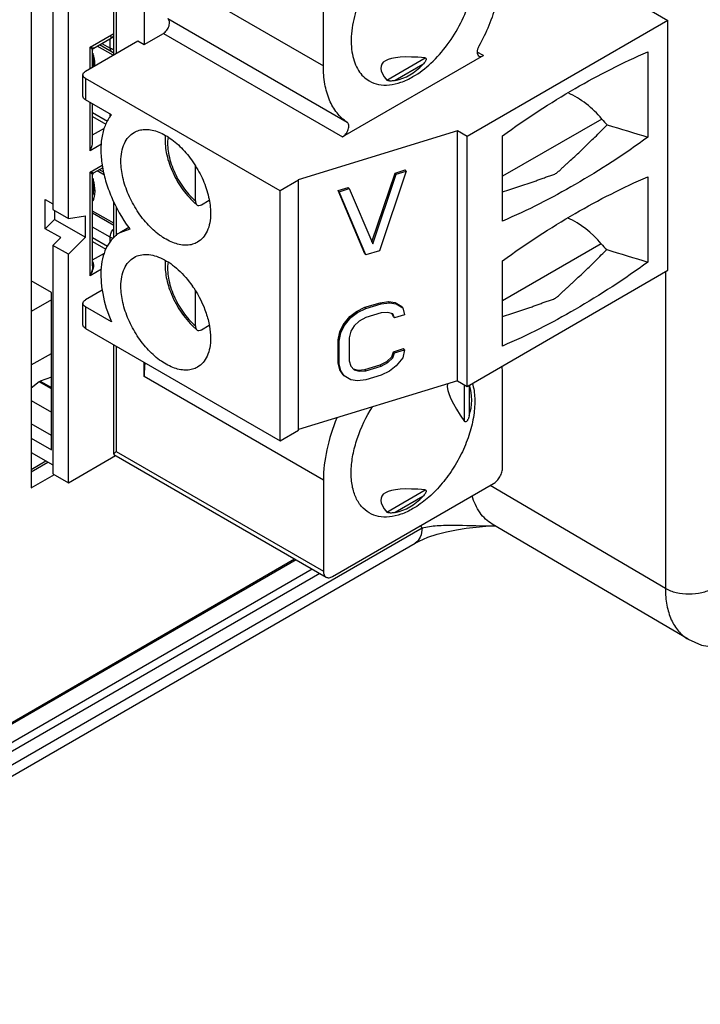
# Model space of a CAD drawing. Header units: inches. Extents: x 0 to 34, y 0 to 22.
# Tile 8 of 117: x 2.666 to 3.28, y 14.216 to 15.102. Entities that reach past the tile are written whole.
import ezdxf

# ---------------------------------------------------------------- set-up
doc = ezdxf.new("R2010")
doc.units = ezdxf.units.IN
doc.header["$LTSCALE"] = 1.87
doc.header["$MEASUREMENT"] = 0
doc.layers.get('0').update_dxf_attribs({"linetype": 'CONTINUOUS'})
doc.layers.add('02___PRT_ALL_AXES', color=7, linetype='CONTINUOUS')

msp = doc.modelspace()

# ---------------------------------------------------------------- linework, layer by layer
at = {"color": 7, "linetype": 'CONTINUOUS'}
for p, q in [((2.6769, 15.26134), (2.6769, 14.68075)), ((2.75121, 15.07067), (2.75121, 15.25934)), ((2.75352, 15.25041), (2.75352, 15.072)), ((2.77857, 15.15405), (2.94004, 15.06082)), ((2.77857, 15.15405), (2.77857, 15.08004)), ((2.94004, 15.06082), (2.94004, 15.14271)), ((3.19476, 15.13389), (3.25044, 15.10174)), ((2.96144, 15.00996), (2.79998, 15.10319)), ((3.25044, 15.10174), (3.06949, 14.99726)), ((3.25044, 14.87673), (3.25044, 15.10174)), ((2.77857, 15.08004), (2.79589, 15.09003)), ((2.79589, 15.09003), (2.95735, 14.99681)), ((2.72568, 15.05593), (2.773, 15.08325)), ((2.773, 15.08325), (2.77857, 15.08004)), ((2.75074, 15.0704), (2.7364, 15.07867)), ((2.75003, 15.07594), (2.74806, 15.07676)), ((2.74806, 15.07676), (2.75003, 15.07594)), ((3.08419, 15.07004), (3.07869, 15.07322)), ((3.23235, 15.07345), (3.23235, 14.99662)), ((2.73216, 15.06827), (2.7323, 15.06818)), ((2.73281, 15.06146), (2.73216, 15.06184)), ((3.08419, 15.07004), (2.95735, 14.99681)), ((2.99707, 15.048), (3.03165, 15.06797)), ((3.02955, 15.06193), (3.00481, 15.04764)), ((2.72337, 15.03343), (2.72337, 15.05271)), ((2.90106, 14.94823), (2.72568, 15.0495)), ((2.72568, 15.0495), (2.72568, 15.03021)), ((2.74914, 15.01666), (2.72568, 15.03021)), ((3.19084, 15.01294), (3.1015, 14.96136)), ((3.06086, 15.00224), (2.91728, 14.95816)), ((3.06949, 14.99726), (3.06086, 15.00224)), ((3.06086, 14.77723), (3.06086, 15.00224)), ((3.06949, 14.77225), (3.06949, 14.99726)), ((3.1015, 14.92108), (3.1015, 14.9979)), ((2.74275, 14.9625), (2.73634, 14.9662)), ((2.82478, 14.93918), (2.82478, 14.97067)), ((2.98376, 14.90233), (3.00474, 14.96428)), ((3.01476, 14.96607), (2.99052, 14.89434)), ((3.00474, 14.96428), (3.01383, 14.96707)), ((3.00567, 14.96328), (3.00474, 14.96428)), ((3.00567, 14.96328), (3.01476, 14.96607)), ((3.01476, 14.96607), (3.01383, 14.96707)), ((2.73216, 14.95576), (2.7323, 14.95568)), ((2.91777, 14.95788), (2.90106, 14.94823)), ((2.91728, 14.95816), (2.91777, 14.95788)), ((2.91777, 14.73287), (2.91777, 14.95788)), ((2.98446, 14.90069), (3.00567, 14.96328)), ((3.23235, 14.96094), (3.23235, 14.88412)), ((2.73281, 14.94895), (2.73216, 14.94933)), ((2.90106, 14.72322), (2.90106, 14.94823)), ((2.95325, 14.94847), (2.96234, 14.95126)), ((2.95417, 14.94747), (2.95325, 14.94847)), ((2.97748, 14.89162), (2.95325, 14.94847)), ((2.95417, 14.94747), (2.96326, 14.95026)), ((2.97841, 14.89062), (2.95417, 14.94747)), ((2.96326, 14.95026), (2.96234, 14.95126)), ((2.96326, 14.95026), (2.98446, 14.90069)), ((2.73388, 14.94527), (2.73353, 14.94294)), ((2.75121, 14.90602), (2.75121, 14.93849)), ((2.83035, 14.93579), (2.83724, 14.93976)), ((2.75121, 14.91904), (2.73216, 14.93004)), ((2.75352, 14.93395), (2.75352, 14.90791)), ((2.76492, 14.91528), (2.75672, 14.91055)), ((2.76574, 14.91386), (2.75672, 14.91055)), ((2.99052, 14.89434), (2.97841, 14.89062)), ((3.19031, 14.90061), (3.1015, 14.84934)), ((2.97841, 14.89062), (2.97748, 14.89162)), ((3.1015, 14.80857), (3.1015, 14.8854)), ((3.06949, 14.77225), (3.25044, 14.87673)), ((3.2482, 14.87543), (3.2482, 14.59015)), ((2.74075, 14.85891), (2.72568, 14.8502)), ((2.82478, 14.82667), (2.82478, 14.85816)), ((2.72337, 14.8277), (2.72337, 14.84699)), ((2.74914, 14.83022), (2.72568, 14.84377)), ((2.72568, 14.84377), (2.72568, 14.82449)), ((2.96991, 14.83971), (2.97748, 14.84341)), ((2.97083, 14.83871), (2.97841, 14.8424)), ((2.97748, 14.84341), (2.99111, 14.84759)), ((2.97841, 14.8424), (2.97748, 14.84341)), ((2.97841, 14.8424), (2.99204, 14.84659)), ((2.99111, 14.84759), (2.99869, 14.84855)), ((2.99204, 14.84659), (2.99111, 14.84759)), ((2.99204, 14.84659), (2.99961, 14.84754)), ((2.99961, 14.84754), (2.99869, 14.84855)), ((2.99869, 14.84855), (3.00474, 14.84767)), ((2.99961, 14.84754), (3.00567, 14.84667)), ((3.00474, 14.84767), (3.0108, 14.84406)), ((3.00567, 14.84667), (3.00474, 14.84767)), ((3.00567, 14.84667), (3.01173, 14.84306)), ((3.01173, 14.84306), (3.0108, 14.84406)), ((3.01173, 14.84306), (3.01324, 14.83668)), ((2.95779, 14.82779), (2.96385, 14.83512)), ((2.95872, 14.82678), (2.96477, 14.83411)), ((2.96385, 14.83512), (2.96991, 14.83971)), ((2.96477, 14.83411), (2.96385, 14.83512)), ((2.96477, 14.83411), (2.97083, 14.83871)), ((2.97083, 14.83871), (2.96991, 14.83971)), ((2.97841, 14.83419), (2.97235, 14.83097)), ((2.99204, 14.83838), (2.97841, 14.83419)), ((2.99809, 14.83887), (2.99204, 14.83838)), ((3.00264, 14.83753), (2.99809, 14.83887)), ((3.00323, 14.8349), (3.00206, 14.8377)), ((3.00415, 14.83389), (3.00264, 14.83753)), ((3.00415, 14.83389), (3.00323, 14.8349)), ((3.01324, 14.83668), (3.00415, 14.83389)), ((2.72568, 14.82449), (2.90106, 14.72322)), ((2.83035, 14.82328), (2.83724, 14.82726)), ((2.95476, 14.82138), (2.95779, 14.82779)), ((2.95569, 14.82038), (2.95872, 14.82678)), ((2.95872, 14.82678), (2.95779, 14.82779)), ((2.9678, 14.82684), (2.96477, 14.8218)), ((2.97235, 14.83097), (2.9678, 14.82684)), ((2.95325, 14.81408), (2.95476, 14.82138)), ((2.95417, 14.81308), (2.95325, 14.81408)), ((2.95325, 14.79356), (2.95325, 14.81408)), ((2.95417, 14.81308), (2.95569, 14.82038)), ((2.95569, 14.82038), (2.95476, 14.82138)), ((2.96477, 14.8218), (2.96326, 14.81587)), ((2.96326, 14.81587), (2.96326, 14.79535)), ((2.75121, 14.71108), (2.75121, 14.80974)), ((2.75352, 14.80841), (2.75352, 14.71359)), ((2.95417, 14.79256), (2.95417, 14.81308)), ((3.00323, 14.80343), (3.01232, 14.80622)), ((3.00415, 14.80243), (3.01324, 14.80522)), ((3.01324, 14.80522), (3.01173, 14.79792)), ((3.01324, 14.80522), (3.01232, 14.80622)), ((2.99717, 14.79474), (3.00171, 14.79887)), ((2.99809, 14.79373), (3.00264, 14.79786)), ((3.00171, 14.79887), (3.00323, 14.80343)), ((3.00264, 14.79786), (3.00171, 14.79887)), ((3.00264, 14.79786), (3.00415, 14.80243)), ((3.00415, 14.80243), (3.00323, 14.80343)), ((3.01173, 14.79792), (3.00567, 14.79059)), ((2.77857, 14.78102), (2.77857, 14.79395)), ((2.95417, 14.79256), (2.95325, 14.79356)), ((2.95476, 14.78719), (2.95325, 14.79356)), ((2.95569, 14.78618), (2.95417, 14.79256)), ((2.95569, 14.78618), (2.95476, 14.78719)), ((2.95779, 14.78265), (2.95476, 14.78719)), ((2.96326, 14.79535), (2.96477, 14.79034)), ((2.96477, 14.79034), (2.9678, 14.78717)), ((2.9678, 14.78717), (2.96688, 14.78817)), ((2.96688, 14.78817), (2.97142, 14.78683)), ((2.9678, 14.78717), (2.97235, 14.78583)), ((2.97142, 14.78683), (2.97748, 14.78732)), ((2.97235, 14.78583), (2.97142, 14.78683)), ((2.97748, 14.78732), (2.99111, 14.79151)), ((2.97841, 14.78632), (2.97748, 14.78732)), ((2.97841, 14.78632), (2.99204, 14.7905)), ((2.99111, 14.79151), (2.99717, 14.79474)), ((2.99204, 14.7905), (2.99111, 14.79151)), ((2.99204, 14.7905), (2.99809, 14.79373)), ((2.99809, 14.79373), (2.99717, 14.79474)), ((3.00567, 14.79059), (2.99961, 14.78599)), ((2.94004, 14.68779), (2.77857, 14.78102)), ((2.95872, 14.78164), (2.95569, 14.78618)), ((2.95872, 14.78164), (2.95779, 14.78265)), ((2.96477, 14.77803), (2.95872, 14.78164)), ((2.97083, 14.77716), (2.96477, 14.77803)), ((2.97841, 14.77811), (2.97083, 14.77716)), ((2.97235, 14.78583), (2.97841, 14.78632)), ((2.99204, 14.7823), (2.97841, 14.77811)), ((2.99961, 14.78599), (2.99204, 14.7823)), ((3.1015, 14.69913), (3.1015, 14.78102)), ((3.06086, 14.77723), (2.91777, 14.7333)), ((3.06086, 14.77723), (3.06949, 14.77225)), ((3.06728, 14.74074), (3.06728, 14.77352)), ((3.07147, 14.77339), (3.07147, 14.74557)), ((2.90106, 14.72322), (2.91777, 14.73287)), ((2.75121, 14.71108), (2.75135, 14.71085)), ((2.75135, 14.71085), (2.94248, 14.60049)), ((2.75352, 14.71359), (2.94004, 14.6059)), ((2.6769, 14.69749), (2.69018, 14.70516)), ((2.6769, 14.69544), (2.69195, 14.70413)), ((2.6769, 14.68075), (2.69772, 14.69277)), ((2.94004, 14.68779), (2.94004, 14.6059)), ((2.94839, 14.60108), (3.09315, 14.68466)), ((3.2482, 14.59015), (3.09022, 14.68297)), ((2.99707, 14.65905), (3.03165, 14.67902)), ((3.02955, 14.67298), (3.00481, 14.65869)), ((3.26856, 14.54458), (3.09206, 14.64827)), ((2.30977, 14.22962), (3.02892, 14.64485)), ((2.30356, 14.21589), (3.02273, 14.63112)), ((2.91561, 14.61601), (2.29292, 14.25648)), ((2.92989, 14.60776), (2.30696, 14.24809)), ((2.93679, 14.60378), (2.31038, 14.2421))]:
    msp.add_line(p, q, dxfattribs=at)
at = {"color": 6, "linetype": 'CONTINUOUS'}
for p, q in [((2.69645, 15.2496), (2.69645, 14.93138)), ((2.71037, 14.92334), (2.71037, 15.24156)), ((2.72985, 15.0775), (2.75121, 15.08983)), ((2.73315, 15.07679), (2.75121, 15.08722)), ((2.74969, 15.07316), (2.73827, 15.07975)), ((2.74058, 15.08108), (2.74806, 15.07676)), ((2.74806, 15.07676), (2.74806, 15.0854)), ((2.75121, 15.08621), (2.74955, 15.08597)), ((2.72985, 15.05834), (2.72985, 15.0775)), ((2.73216, 15.05967), (2.73216, 15.07508)), ((2.72985, 14.98441), (2.72985, 15.0278)), ((2.73216, 14.99217), (2.73216, 15.02647)), ((2.7455, 15.01073), (2.73216, 15.01844)), ((2.74795, 15.01472), (2.74795, 15.01735)), ((2.73216, 15.01522), (2.74405, 15.00836)), ((2.73216, 14.9986), (2.74289, 15.00479)), ((2.74006, 14.9903), (2.72985, 14.98441)), ((2.72985, 14.96512), (2.74075, 14.97142)), ((2.72985, 14.8719), (2.72985, 14.96512)), ((2.74124, 14.96903), (2.73315, 14.96436)), ((2.74217, 14.96499), (2.73821, 14.96728)), ((2.74051, 14.96861), (2.74146, 14.96807)), ((2.73216, 14.8808), (2.73216, 14.96265)), ((2.68949, 14.94051), (2.69645, 14.93649)), ((2.68949, 14.9142), (2.68949, 14.94051)), ((2.69645, 14.93138), (2.71037, 14.92334)), ((2.69784, 14.93057), (2.69784, 14.92253)), ((2.69784, 14.92253), (2.68949, 14.9142)), ((2.69784, 14.92253), (2.72568, 14.90646)), ((2.71037, 14.92334), (2.72568, 14.92574)), ((2.72568, 14.90646), (2.72568, 14.92574)), ((2.73216, 14.92843), (2.75121, 14.91744)), ((2.70341, 14.90616), (2.68949, 14.9142)), ((2.74795, 14.90646), (2.73216, 14.91558)), ((2.69645, 14.89922), (2.70341, 14.90616)), ((2.72568, 14.90646), (2.71037, 14.89118)), ((2.74546, 14.89825), (2.73216, 14.90593)), ((2.73216, 14.90272), (2.74405, 14.89585)), ((2.74795, 14.90211), (2.74795, 14.90646)), ((2.71037, 14.89118), (2.69645, 14.89922)), ((2.69645, 14.89922), (2.69645, 14.6935)), ((2.71037, 14.68546), (2.71037, 14.89118)), ((2.73216, 14.88609), (2.74293, 14.89231)), ((2.73306, 14.88275), (2.73238, 14.88448)), ((2.74004, 14.87779), (2.72985, 14.8719)), ((2.73184, 14.88345), (2.73207, 14.88228)), ((2.73207, 14.88228), (2.73215, 14.88121)), ((2.69506, 14.85664), (2.6769, 14.86712)), ((2.69506, 14.85022), (2.6769, 14.83973)), ((2.69506, 14.7152), (2.69506, 14.85664)), ((2.6769, 14.79151), (2.69506, 14.80199)), ((2.69506, 14.78063), (2.68507, 14.7769)), ((2.68411, 14.77634), (2.6769, 14.77071)), ((2.68459, 14.77667), (2.68411, 14.77634)), ((2.69506, 14.77002), (2.68411, 14.77634)), ((2.68507, 14.7769), (2.68459, 14.77667)), ((2.68507, 14.7769), (2.69506, 14.77113)), ((2.6769, 14.75938), (2.69506, 14.7489)), ((2.69506, 14.72806), (2.6769, 14.73854)), ((2.6769, 14.72568), (2.69506, 14.7152)), ((2.6769, 14.71282), (2.69645, 14.70154)), ((2.71037, 14.68546), (2.75284, 14.70999)), ((2.69645, 14.6935), (2.71037, 14.68546))]:
    msp.add_line(p, q, dxfattribs=at)
for points in [[(2.73216, 15.07508), (2.73226, 15.0757), (2.73268, 15.07642), (2.73314, 15.07679)], [(2.73216, 14.96265), (2.73219, 14.96297), (2.73254, 14.96382), (2.73314, 14.96436)]]:
    msp.add_lwpolyline(points, dxfattribs=at)
at = {"color": 7, "linetype": 'CONTINUOUS'}
for points in [[(3.02273, 14.63112), (3.02623, 14.63299), (3.03407, 14.63637), (3.04241, 14.63914), (3.05101, 14.64135), (3.05983, 14.64312), (3.06872, 14.64448), (3.07756, 14.64551), (3.08625, 14.64624), (3.09472, 14.64675)], [(3.26856, 14.54458), (3.2807, 14.53934), (3.29432, 14.53713), (3.30875, 14.53823), (3.32354, 14.54271), (3.33391, 14.54785)]]:
    msp.add_lwpolyline(points, dxfattribs=at)
at = {"color": 6, "linetype": 'CONTINUOUS'}
for centre, radius, start, end in [((2.74975, 15.0896), 0.00364, 261.33321, 266.78609), ((2.75359, 15.07991), 0.00779, 240.02961, 252.22735), ((2.72931, 14.88245), 0.00368, 33.44688, 38.27965), ((2.71918, 14.8808), 0.01298, 0.00196, 1.78465)]:
    msp.add_arc(centre, radius, start, end, dxfattribs=at)
at = {"color": 7, "linetype": 'CONTINUOUS'}
for centre, radius, start, end in [((2.75317, 15.08667), 0.01118, 253.70471, 257.62148), ((2.75316, 15.08667), 0.01118, 253.70287, 257.6218), ((2.75333, 15.08742), 0.01195, 257.59722, 259.61659), ((2.87132, 14.98919), 0.07007, 227.07849, 229.77906), ((2.87598, 14.99592), 0.13742, 215.98571, 216.66458), ((2.74256, 14.80702), 0.09698, 33.6938, 34.95438), ((2.87132, 14.87668), 0.07007, 227.07849, 229.77906), ((3.07589, 14.6776), 0.05726, 212.5854, 214.88989), ((3.08767, 14.9543), 0.30757, 270.28743, 271.27272)]:
    msp.add_arc(centre, radius, start, end, dxfattribs=at)
for centre, major_axis, ratio, start_param, end_param in [((3.36849, 14.91463), (0.37624, -0.14687), 0.124895, 9.009344, 9.640937), ((2.98584, 15.13556), (-0.01939, 0.08783), 0.69791, -3.148363, -2.700213), ((3.154, 14.99067), (0.04454, -0.04089), 0.697533, 1.369589, 2.018706), ((3.2105, 15.02482), (0.02376, -0.02181), 0.697533, -1.772003, -1.548213), ((2.92159, 15.68982), (2.43697, -0.86008), 0.217435, -1.38177, -1.36672), ((3.15346, 14.87834), (0.04454, -0.04089), 0.697533, 1.369589, 2.009462), ((3.20997, 14.91249), (0.02376, -0.02181), 0.697533, -1.772003, -1.547173), ((2.92159, 15.57731), (2.43697, -0.86008), 0.217435, -1.381979, -1.36672), ((3.36849, 14.52568), (0.3153, -0.25242), 0.124878, -3.066531, -2.726152), ((2.98584, 14.74661), (0.08576, 0.02713), 0.697877, -0.441326, -0.004027), ((3.36849, 14.52568), (0.37624, -0.14687), 0.124895, 9.009344, 9.640937), ((2.98584, 14.74661), (-0.01939, 0.08783), 0.69791, -3.148363, -2.700213)]:
    msp.add_ellipse(centre, major_axis=major_axis, ratio=ratio, start_param=start_param, end_param=end_param, dxfattribs=at)
for points, knots in [([(3.02077, 15.17968), (3.01494, 15.17632), (3.00363, 15.16761), (2.98915, 15.15114), (2.97723, 15.13175), (2.96885, 15.11103), (2.9647, 15.09065), (2.96507, 15.0746), (2.96804, 15.06359), (2.97135, 15.05674), (2.97578, 15.05114), (2.97946, 15.04832), (2.9814, 15.0472)], [0, 0, 0, 0, 0.128686, 0.270276, 0.417433, 0.561781, 0.695451, 0.812716, 0.86468, 0.912512, 0.957141, 1, 1, 1, 1]), ([(3.02077, 15.0511), (3.0266, 15.05447), (3.03791, 15.06318), (3.05239, 15.07965), (3.06431, 15.09904), (3.07269, 15.11976), (3.07684, 15.14013), (3.07647, 15.15619), (3.0735, 15.1672), (3.07019, 15.17405), (3.06576, 15.17964), (3.06208, 15.18246), (3.06014, 15.18358)], [0, 0, 0, 0, 0.128686, 0.270276, 0.417433, 0.561781, 0.695451, 0.812716, 0.86468, 0.912512, 0.957141, 1, 1, 1, 1]), ([(3.1015, 15.15405), (3.1015, 15.14801), (3.10045, 15.13545), (3.09473, 15.10962), (3.08675, 15.09063), (3.0801, 15.07847)], [0, 0, 0, 0, 0.228845, 0.475096, 1, 1, 1, 1]), ([(2.79589, 15.09003), (2.79708, 15.09072), (2.79919, 15.09281), (2.80087, 15.09602), (2.80147, 15.09877), (2.80147, 15.10062), (2.80102, 15.10217), (2.80035, 15.10293), (2.79998, 15.10319)], [0, 0, 0, 0, 0.267967, 0.558183, 0.692606, 0.811321, 0.91239, 1, 1, 1, 1]), ([(2.73226, 15.07215), (2.73255, 15.07116), (2.73354, 15.06738), (2.73405, 15.06345), (2.73403, 15.06058)], [0, 0, 0, 0, 0.264176, 1, 1, 1, 1]), ([(3.0801, 15.07847), (3.07963, 15.07761), (3.0789, 15.07587), (3.0785, 15.07329), (3.07884, 15.07105), (3.07974, 15.06995), (3.08025, 15.06965)], [0, 0, 0, 0, 0.307882, 0.584423, 0.812606, 1, 1, 1, 1]), ([(3.1015, 14.9979), (3.12257, 15.01318), (3.16483, 15.04089), (3.20991, 15.06382), (3.23235, 15.07345)], [0, 0, 0, 0, 0.515909, 1, 1, 1, 1]), ([(2.73223, 15.06872), (2.73238, 15.06793), (2.73286, 15.06499), (2.73297, 15.06197), (2.73275, 15.05981)], [0, 0, 0, 0, 0.270105, 1, 1, 1, 1]), ([(3.03165, 15.06797), (3.03182, 15.06795), (3.03214, 15.06788), (3.03259, 15.06744), (3.03263, 15.06666), (3.03236, 15.06582), (3.03195, 15.06498), (3.03143, 15.06418), (3.03065, 15.06314), (3.03001, 15.0624), (3.02955, 15.06193)], [0, 0, 0, 0, 0.067667, 0.126134, 0.237477, 0.356543, 0.480838, 0.608334, 0.737791, 1, 1, 1, 1]), ([(3.08025, 15.06965), (3.08078, 15.06934), (3.08224, 15.06912), (3.08354, 15.06967), (3.08419, 15.07004)], [0, 0, 0, 0, 0.44921, 1, 1, 1, 1]), ([(2.72337, 15.05271), (2.72337, 15.05333), (2.72391, 15.05469), (2.72503, 15.05555), (2.72568, 15.05593)], [0, 0, 0, 0, 0.449226, 1, 1, 1, 1]), ([(2.96144, 15.00996), (2.95799, 15.01228), (2.95161, 15.01834), (2.94486, 15.03031), (2.94083, 15.04482), (2.94004, 15.05531), (2.94004, 15.06082)], [0, 0, 0, 0, 0.217825, 0.452079, 0.711612, 1, 1, 1, 1]), ([(2.72568, 15.0495), (2.72503, 15.04987), (2.72391, 15.05073), (2.72337, 15.0521), (2.72337, 15.05271)], [0, 0, 0, 0, 0.550777, 1, 1, 1, 1]), ([(2.9814, 15.0472), (2.984, 15.0457), (2.98996, 15.04354), (2.99988, 15.04329), (3.01044, 15.04584), (3.01731, 15.04911), (3.02077, 15.0511)], [0, 0, 0, 0, 0.217769, 0.450948, 0.7102, 1, 1, 1, 1]), ([(3.00481, 15.04764), (3.00421, 15.04751), (3.00297, 15.0473), (3.00137, 15.04716), (3.00002, 15.04717), (2.99893, 15.04726), (2.99792, 15.04748), (2.99726, 15.04777), (2.99707, 15.048)], [0, 0, 0, 0, 0.232121, 0.475992, 0.605445, 0.742385, 0.886285, 1, 1, 1, 1]), ([(2.72568, 15.03021), (2.72503, 15.03059), (2.72391, 15.03144), (2.72337, 15.03281), (2.72337, 15.03343)], [0, 0, 0, 0, 0.550777, 1, 1, 1, 1]), ([(2.74914, 15.01666), (2.747, 15.01412), (2.74334, 15.00799), (2.74022, 14.9972), (2.73924, 14.9848), (2.74041, 14.97124), (2.74367, 14.95698), (2.75071, 14.93756), (2.75856, 14.92373), (2.76478, 14.91517)], [0, 0, 0, 0, 0.091649, 0.193436, 0.307, 0.432041, 0.566847, 0.708747, 1, 1, 1, 1]), ([(2.95735, 14.99681), (2.95855, 14.9975), (2.96066, 14.99958), (2.96233, 15.0028), (2.96294, 15.00555), (2.96294, 15.00739), (2.96248, 15.00894), (2.96182, 15.00971), (2.96144, 15.00996)], [0, 0, 0, 0, 0.268008, 0.558195, 0.69264, 0.811334, 0.912366, 1, 1, 1, 1]), ([(2.75769, 14.97476), (2.75769, 14.97765), (2.75813, 14.98315), (2.76036, 14.99071), (2.76411, 14.99684), (2.76763, 14.9998), (2.76951, 15.00089)], [0, 0, 0, 0, 0.289761, 0.549059, 0.78222, 1, 1, 1, 1]), ([(2.76951, 15.00089), (2.77092, 15.0017), (2.77402, 15.00299), (2.77915, 15.00374), (2.78464, 15.00334), (2.79264, 15.00121), (2.80285, 14.99563), (2.81414, 14.98563), (2.82411, 14.97286), (2.83197, 14.95835), (2.83706, 14.94328), (2.83843, 14.93303), (2.83843, 14.92815)], [0, 0, 0, 0, 0.042858, 0.087487, 0.135321, 0.187285, 0.304552, 0.438225, 0.582573, 0.729732, 0.871315, 1, 1, 1, 1]), ([(3.1015, 14.94742), (3.10394, 14.94818), (3.10884, 14.94972), (3.11617, 14.95212), (3.12229, 14.95419), (3.12721, 14.95583), (3.13089, 14.9571), (3.13453, 14.95845), (3.13819, 14.95985), (3.14197, 14.96112), (3.14574, 14.96224), (3.14921, 14.96369), (3.15201, 14.96578), (3.15438, 14.96807), (3.15675, 14.97029), (3.15914, 14.9725), (3.16237, 14.97546), (3.16644, 14.97921), (3.1713, 14.98379), (3.17782, 14.99002), (3.18602, 14.998), (3.19254, 15.00448), (3.19583, 15.00776)], [0, 0, 0, 0, 0.067028, 0.134341, 0.202062, 0.236163, 0.270211, 0.304, 0.337934, 0.372885, 0.408243, 0.441048, 0.47065, 0.499085, 0.527349, 0.555713, 0.584329, 0.642171, 0.700448, 0.759246, 0.878503, 1, 1, 1, 1]), ([(2.79759, 14.99827), (2.79716, 14.99309), (2.79805, 14.98207), (2.80326, 14.96598), (2.81177, 14.95074), (2.81939, 14.94179), (2.8236, 14.93788)], [0, 0, 0, 0, 0.230596, 0.483146, 0.745083, 1, 1, 1, 1]), ([(2.80012, 14.99662), (2.79944, 14.99189), (2.79999, 14.98146), (2.80482, 14.96608), (2.8131, 14.95138), (2.82063, 14.94282), (2.82478, 14.93918)], [0, 0, 0, 0, 0.22168, 0.476036, 0.743309, 1, 1, 1, 1]), ([(3.23235, 14.99662), (3.21128, 14.98134), (3.16902, 14.95364), (3.12394, 14.93071), (3.1015, 14.92108)], [0, 0, 0, 0, 0.515909, 1, 1, 1, 1]), ([(2.8266, 14.90202), (2.8252, 14.9012), (2.82209, 14.89991), (2.81697, 14.89916), (2.81147, 14.89957), (2.80348, 14.90169), (2.79327, 14.90728), (2.78198, 14.91727), (2.772, 14.93004), (2.76415, 14.94456), (2.75906, 14.95962), (2.75769, 14.96988), (2.75769, 14.97476)], [0, 0, 0, 0, 0.042858, 0.087487, 0.135321, 0.187285, 0.304552, 0.438225, 0.582573, 0.729732, 0.871315, 1, 1, 1, 1]), ([(2.73223, 14.95621), (2.73264, 14.9541), (2.73309, 14.95014), (2.73269, 14.94615), (2.73224, 14.9444)], [0, 0, 0, 0, 0.542734, 1, 1, 1, 1]), ([(2.73226, 14.95964), (2.73263, 14.95839), (2.73381, 14.95371), (2.73424, 14.94878), (2.73388, 14.94527)], [0, 0, 0, 0, 0.269491, 1, 1, 1, 1]), ([(3.1015, 14.8854), (3.12257, 14.90068), (3.16483, 14.92838), (3.20991, 14.95131), (3.23235, 14.96094)], [0, 0, 0, 0, 0.515909, 1, 1, 1, 1]), ([(2.73353, 14.94294), (2.73345, 14.94258), (2.73314, 14.9412), (2.73269, 14.93986), (2.73226, 14.9389)], [0, 0, 0, 0, 0.260164, 1, 1, 1, 1]), ([(2.82478, 14.93918), (2.82478, 14.93849), (2.82494, 14.9372), (2.82564, 14.93606), (2.82608, 14.93569)], [0, 0, 0, 0, 0.546705, 1, 1, 1, 1]), ([(2.82608, 14.93569), (2.82633, 14.93547), (2.82694, 14.93513), (2.82847, 14.93493), (2.82964, 14.93537), (2.83035, 14.93579)], [0, 0, 0, 0, 0.22053, 0.451715, 1, 1, 1, 1]), ([(2.83843, 14.92815), (2.83843, 14.92525), (2.83799, 14.91975), (2.83576, 14.9122), (2.83201, 14.90606), (2.82849, 14.9031), (2.8266, 14.90202)], [0, 0, 0, 0, 0.289761, 0.549059, 0.78222, 1, 1, 1, 1]), ([(2.75672, 14.91055), (2.75435, 14.90918), (2.7499, 14.90562), (2.74482, 14.89837), (2.74137, 14.88945), (2.73958, 14.87915), (2.73948, 14.86773), (2.74163, 14.85099), (2.74564, 14.83843), (2.74914, 14.83022)], [0, 0, 0, 0, 0.093988, 0.193098, 0.301212, 0.42043, 0.551229, 0.692774, 1, 1, 1, 1]), ([(3.1015, 14.83528), (3.10393, 14.83604), (3.1088, 14.83758), (3.1161, 14.83997), (3.1222, 14.84203), (3.12709, 14.84367), (3.13076, 14.84494), (3.13438, 14.84629), (3.13803, 14.84768), (3.14179, 14.84894), (3.14555, 14.85006), (3.14899, 14.8515), (3.15173, 14.85362), (3.15404, 14.85593), (3.1564, 14.85812), (3.15881, 14.8603), (3.16122, 14.86251), (3.16363, 14.86474), (3.1685, 14.86927), (3.17582, 14.87621), (3.18556, 14.8857), (3.19205, 14.89215), (3.19532, 14.89541)], [0, 0, 0, 0, 0.067065, 0.13441, 0.202163, 0.236281, 0.270344, 0.304139, 0.338081, 0.373074, 0.408492, 0.441209, 0.470574, 0.498857, 0.527147, 0.555616, 0.58428, 0.613117, 0.64209, 0.75921, 0.878488, 1, 1, 1, 1]), ([(2.75769, 14.86225), (2.75769, 14.86515), (2.75813, 14.87065), (2.76036, 14.8782), (2.76411, 14.88434), (2.76763, 14.8873), (2.76951, 14.88838)], [0, 0, 0, 0, 0.289761, 0.549059, 0.78222, 1, 1, 1, 1]), ([(2.76951, 14.88838), (2.77122, 14.88937), (2.77506, 14.89084), (2.78145, 14.89129), (2.78829, 14.89007), (2.79817, 14.88613), (2.81029, 14.87729), (2.81833, 14.8679), (2.82205, 14.86258)], [0, 0, 0, 0, 0.093064, 0.191606, 0.299673, 0.419333, 0.692502, 1, 1, 1, 1]), ([(2.79759, 14.88577), (2.79721, 14.8812), (2.79781, 14.87153), (2.80043, 14.86225), (2.8022, 14.85758)], [0, 0, 0, 0, 0.478735, 1, 1, 1, 1]), ([(2.80012, 14.88411), (2.79944, 14.87939), (2.79999, 14.86895), (2.80482, 14.85358), (2.8131, 14.83887), (2.82063, 14.83032), (2.82478, 14.82667)], [0, 0, 0, 0, 0.22168, 0.476036, 0.743309, 1, 1, 1, 1]), ([(3.23235, 14.88412), (3.21128, 14.86884), (3.16902, 14.84113), (3.12394, 14.81821), (3.1015, 14.80857)], [0, 0, 0, 0, 0.515909, 1, 1, 1, 1]), ([(2.8266, 14.78951), (2.8252, 14.7887), (2.82209, 14.78741), (2.81697, 14.78666), (2.81147, 14.78706), (2.80348, 14.78919), (2.79327, 14.79477), (2.78198, 14.80477), (2.772, 14.81754), (2.76415, 14.83205), (2.75906, 14.84712), (2.75769, 14.85737), (2.75769, 14.86225)], [0, 0, 0, 0, 0.042858, 0.087487, 0.135321, 0.187285, 0.304552, 0.438225, 0.582573, 0.729732, 0.871315, 1, 1, 1, 1]), ([(2.82325, 14.86082), (2.82793, 14.85381), (2.83356, 14.84254), (2.83765, 14.82696), (2.83843, 14.8193), (2.83843, 14.81564)], [0, 0, 0, 0, 0.524287, 0.771997, 1, 1, 1, 1]), ([(2.72337, 14.84699), (2.72337, 14.8476), (2.72391, 14.84897), (2.72503, 14.84983), (2.72568, 14.8502)], [0, 0, 0, 0, 0.449226, 1, 1, 1, 1]), ([(2.8022, 14.85758), (2.80453, 14.85145), (2.81054, 14.83982), (2.81891, 14.82974), (2.8236, 14.82537)], [0, 0, 0, 0, 0.505559, 1, 1, 1, 1]), ([(2.72568, 14.84377), (2.72503, 14.84415), (2.72391, 14.84501), (2.72337, 14.84637), (2.72337, 14.84699)], [0, 0, 0, 0, 0.550777, 1, 1, 1, 1]), ([(2.72568, 14.82449), (2.72503, 14.82486), (2.72391, 14.82572), (2.72337, 14.82709), (2.72337, 14.8277)], [0, 0, 0, 0, 0.550777, 1, 1, 1, 1]), ([(2.82478, 14.82667), (2.82478, 14.82598), (2.82494, 14.82469), (2.82564, 14.82355), (2.82608, 14.82318)], [0, 0, 0, 0, 0.546705, 1, 1, 1, 1]), ([(2.82608, 14.82318), (2.82633, 14.82297), (2.82694, 14.82262), (2.82847, 14.82242), (2.82964, 14.82287), (2.83035, 14.82328)], [0, 0, 0, 0, 0.22053, 0.451715, 1, 1, 1, 1]), ([(2.83843, 14.81564), (2.83843, 14.81275), (2.83799, 14.80725), (2.83576, 14.79969), (2.83201, 14.79356), (2.82849, 14.7906), (2.8266, 14.78951)], [0, 0, 0, 0, 0.289761, 0.549059, 0.78222, 1, 1, 1, 1]), ([(2.77923, 14.79327), (2.77912, 14.79223), (2.77875, 14.78815), (2.77857, 14.78406), (2.77857, 14.78102)], [0, 0, 0, 0, 0.25573, 1, 1, 1, 1]), ([(3.1015, 14.78102), (3.1015, 14.78182), (3.10147, 14.78499), (3.10128, 14.78816), (3.10106, 14.79052)], [0, 0, 0, 0, 0.254994, 1, 1, 1, 1]), ([(3.07428, 14.7751), (3.07555, 14.77075), (3.07691, 14.76109), (3.07589, 14.74582), (3.07204, 14.72956), (3.06555, 14.71316), (3.05676, 14.69744), (3.04612, 14.68321), (3.03418, 14.67121), (3.02529, 14.66477), (3.02077, 14.66216)], [0, 0, 0, 0, 0.102721, 0.218577, 0.34553, 0.479945, 0.617292, 0.75272, 0.881575, 1, 1, 1, 1]), ([(2.9814, 14.65825), (2.97868, 14.65982), (2.97361, 14.66415), (2.96836, 14.67317), (2.9654, 14.68428), (2.96476, 14.69702), (2.96642, 14.71093), (2.97167, 14.73062), (2.97857, 14.7449), (2.98425, 14.75388)], [0, 0, 0, 0, 0.089928, 0.186745, 0.295065, 0.416617, 0.550756, 0.69517, 1, 1, 1, 1]), ([(2.95214, 14.74387), (2.94833, 14.73456), (2.94244, 14.71617), (2.94004, 14.69695), (2.94004, 14.68779)], [0, 0, 0, 0, 0.52324, 1, 1, 1, 1]), ([(3.07147, 14.74557), (3.07128, 14.74495), (3.07097, 14.74402), (3.07045, 14.74282), (3.07002, 14.74197), (3.0695, 14.7412), (3.06891, 14.74054), (3.06821, 14.74019), (3.0676, 14.74036), (3.06738, 14.7406), (3.06728, 14.74074)], [0, 0, 0, 0, 0.262225, 0.39169, 0.519192, 0.643499, 0.762562, 0.873859, 0.932388, 1, 1, 1, 1]), ([(2.75352, 14.71359), (2.7532, 14.71333), (2.75263, 14.71284), (2.7519, 14.71215), (2.75142, 14.71161), (2.75121, 14.71123), (2.75121, 14.71108)], [0, 0, 0, 0, 0.361888, 0.653498, 0.867353, 1, 1, 1, 1]), ([(3.09315, 14.68466), (3.09434, 14.68534), (3.09658, 14.68723), (3.0992, 14.69081), (3.10099, 14.69487), (3.1015, 14.69776), (3.1015, 14.69913)], [0, 0, 0, 0, 0.23723, 0.500009, 0.762783, 1, 1, 1, 1]), ([(3.03165, 14.67902), (3.03182, 14.679), (3.03214, 14.67894), (3.03259, 14.6785), (3.03263, 14.67771), (3.03236, 14.67687), (3.03195, 14.67604), (3.03143, 14.67523), (3.03065, 14.67419), (3.03001, 14.67345), (3.02955, 14.67298)], [0, 0, 0, 0, 0.067667, 0.126135, 0.237477, 0.356543, 0.480838, 0.608334, 0.737791, 1, 1, 1, 1]), ([(3.09206, 14.64827), (3.08777, 14.65081), (3.07991, 14.65837), (3.07565, 14.66826), (3.07414, 14.6736)], [0, 0, 0, 0, 0.473041, 1, 1, 1, 1]), ([(3.02077, 14.66216), (3.01731, 14.66016), (3.01044, 14.65689), (2.99988, 14.65434), (2.98996, 14.65459), (2.984, 14.65675), (2.9814, 14.65825)], [0, 0, 0, 0, 0.2898, 0.549053, 0.782232, 1, 1, 1, 1]), ([(3.00481, 14.65869), (3.00421, 14.65856), (3.00297, 14.65835), (3.00137, 14.65822), (3.00002, 14.65822), (2.99893, 14.65832), (2.99792, 14.65853), (2.99726, 14.65882), (2.99707, 14.65905)], [0, 0, 0, 0, 0.232121, 0.475992, 0.605445, 0.742385, 0.886285, 1, 1, 1, 1]), ([(3.02892, 14.64485), (3.03336, 14.64599), (3.04293, 14.64722), (3.06308, 14.64744), (3.07864, 14.64667), (3.08921, 14.64673)], [0, 0, 0, 0, 0.227578, 0.475412, 1, 1, 1, 1]), ([(3.02892, 14.64485), (3.02892, 14.64199), (3.02823, 14.63667), (3.02474, 14.6323), (3.02273, 14.63113)], [0, 0, 0, 0, 0.550794, 1, 1, 1, 1]), ([(2.94004, 14.6059), (2.94004, 14.60477), (2.94028, 14.60311), (2.94136, 14.60133), (2.94209, 14.60072), (2.94248, 14.60049)], [0, 0, 0, 0, 0.547702, 0.781572, 1, 1, 1, 1]), ([(2.94248, 14.60049), (2.94287, 14.60027), (2.94377, 14.59994), (2.94585, 14.59989), (2.94741, 14.60051), (2.94839, 14.60108)], [0, 0, 0, 0, 0.218425, 0.452293, 1, 1, 1, 1]), ([(3.2482, 14.59015), (3.24819, 14.58512), (3.24892, 14.57555), (3.25275, 14.56239), (3.25921, 14.55169), (3.2653, 14.5465), (3.26856, 14.54458)], [0, 0, 0, 0, 0.289848, 0.54916, 0.782359, 1, 1, 1, 1]), ([(3.29063, 14.59015), (3.28762, 14.58842), (3.28061, 14.58588), (3.26942, 14.58466), (3.25822, 14.58588), (3.25121, 14.58842), (3.2482, 14.59015)], [0, 0, 0, 0, 0.237248, 0.5, 0.762752, 1, 1, 1, 1])]:
    msp.add_open_spline(points, degree=3, knots=knots, dxfattribs=at)
at = {"color": 6, "linetype": 'CONTINUOUS'}
for points, knots in [([(2.75123, 15.08733), (2.75098, 15.08723), (2.75001, 15.08687), (2.74895, 15.08669), (2.74819, 15.08675)], [0, 0, 0, 0, 0.261458, 1, 1, 1, 1]), ([(2.72985, 15.0775), (2.73016, 15.07723), (2.73073, 15.07673), (2.73145, 15.07606), (2.7319, 15.07557), (2.7321, 15.07526), (2.73216, 15.07514), (2.73216, 15.07509)], [0, 0, 0, 0, 0.369173, 0.66679, 0.881955, 0.953924, 1, 1, 1, 1]), ([(2.73314, 15.07679), (2.73302, 15.07672), (2.73261, 15.07675), (2.73192, 15.07687), (2.73096, 15.07714), (2.73025, 15.07737), (2.72985, 15.0775)], [0, 0, 0, 0, 0.122319, 0.337923, 0.633886, 1, 1, 1, 1]), ([(2.74969, 15.07316), (2.74916, 15.07346), (2.74824, 15.07461), (2.74806, 15.07601), (2.74806, 15.07676)], [0, 0, 0, 0, 0.449175, 1, 1, 1, 1]), ([(2.75118, 15.07279), (2.75105, 15.07279), (2.75053, 15.07281), (2.75002, 15.07297), (2.74969, 15.07316)], [0, 0, 0, 0, 0.261888, 1, 1, 1, 1]), ([(2.72985, 14.98441), (2.73054, 14.9856), (2.73166, 14.98811), (2.73216, 14.99083), (2.73216, 14.99217)], [0, 0, 0, 0, 0.5073, 1, 1, 1, 1]), ([(2.72985, 14.96512), (2.73016, 14.96484), (2.73073, 14.96434), (2.73145, 14.96366), (2.7319, 14.96316), (2.73211, 14.96284), (2.73216, 14.96271), (2.73216, 14.96265)], [0, 0, 0, 0, 0.367214, 0.663835, 0.879365, 0.952267, 1, 1, 1, 1]), ([(2.73315, 14.96436), (2.7331, 14.96433), (2.73296, 14.96431), (2.73258, 14.96433), (2.73193, 14.96448), (2.73097, 14.96475), (2.73025, 14.96499), (2.72985, 14.96512)], [0, 0, 0, 0, 0.047676, 0.119802, 0.334603, 0.631544, 1, 1, 1, 1]), ([(2.74795, 14.90646), (2.74795, 14.90782), (2.74867, 14.91064), (2.7502, 14.91307), (2.75118, 14.91416)], [0, 0, 0, 0, 0.479576, 1, 1, 1, 1]), ([(2.75055, 14.90546), (2.75031, 14.90552), (2.74941, 14.90576), (2.74854, 14.90612), (2.74795, 14.90646)], [0, 0, 0, 0, 0.264252, 1, 1, 1, 1]), ([(2.72985, 14.8719), (2.73096, 14.87356), (2.73233, 14.87623), (2.73322, 14.87998), (2.73324, 14.88187), (2.73306, 14.88275)], [0, 0, 0, 0, 0.51871, 0.767289, 1, 1, 1, 1]), ([(2.73216, 14.8808), (2.73216, 14.88004), (2.7319, 14.87696), (2.73087, 14.87398), (2.72985, 14.8719)], [0, 0, 0, 0, 0.247927, 1, 1, 1, 1])]:
    msp.add_open_spline(points, degree=3, knots=knots, dxfattribs=at)
at = {"layer": '02___PRT_ALL_AXES', "color": 7, "linetype": 'CONTINUOUS'}
msp.add_line((2.3045, 14.26482), (2.91417, 14.61684), dxfattribs=at)

doc.saveas('drawing.dxf')
